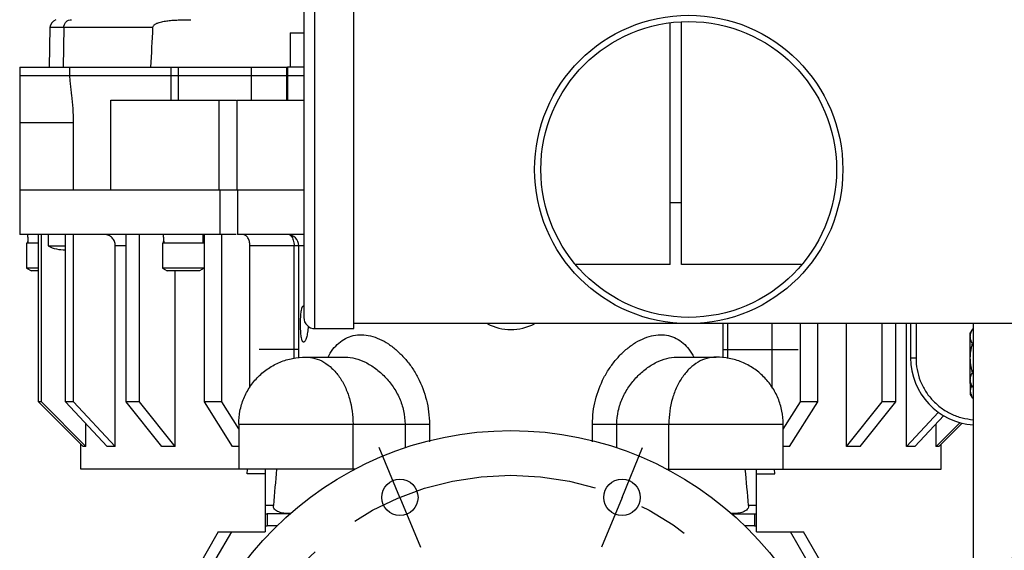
# Model space of a CAD drawing. Header units: inches. Extents: x 0 to 34, y 0 to 22.
# Tile 38 of 164: x 3.7 to 6.5, y 16.3 to 17.8. Entities that reach past the tile are written whole.
import ezdxf

# ---------------------------------------------------------------- set-up
doc = ezdxf.new("R2010")
doc.units = ezdxf.units.IN
doc.header["$LTSCALE"] = 1.87
doc.header["$MEASUREMENT"] = 0
doc.linetypes.add('CENTER', pattern=[0.6, 0.375, -0.075, 0.075, -0.075])
doc.layers.get('0').update_dxf_attribs({"linetype": 'CONTINUOUS'})
for name, color, linetype in [('02___PRT_ALL_AXES', 7, 'CONTINUOUS'), ('3_ALL_AXES', 7, 'CONTINUOUS'), ('5_ALL_CURVES', 7, 'CONTINUOUS'), ('7_ALL_FEATURES', 7, 'CONTINUOUS'), ('DEFAULT_1', 7, 'CENTER')]:
    doc.layers.add(name, color=color, linetype=linetype)
doc.styles.get("Standard").update_dxf_attribs({"font": 'txt', "width": 0.8})
doc.dimstyles.new('DIMSTYLE_4', dxfattribs={"dimtxt": 0.14, "dimasz": 0.156, "dimexe": 0.125, "dimexo": 0.0625, "dimgap": 0.09, "dimtad": 0, "dimtih": 1, "dimtoh": 1, "dimdec": 0, "dimlfac": 4, "dimzin": 4, "dimdsep": 46, "dimtxsty": 'Standard', "dimblk": '_FILLED', "dimblk1": '_FILLED', "dimblk2": '_FILLED', "dimcen": 0.09, "dimadec": 0, "dimazin": 0, "dimtp": 0.5, "dimtm": 0.5, "dimtfac": 1, "dimtdec": 0, "dimtofl": 0, "dimtmove": 0, "dimatfit": 3, "dimldrblk": '_FILLED', "dimfxl": 0, "dimtolj": 1, "dimtzin": 4, "dimarcsym": 0})

# ---------------------------------------------------------------- blocks, each defined once
blk = doc.blocks.new('*D25')
at = {"color": 2, "linetype": 'Continuous'}
for p, q in [((5.9091, 16.0386), (9.9138, 17.6974)), ((5.9091, 15.3689), (9.9138, 13.7101))]:
    blk.add_line(p, q, dxfattribs=at)
for start, end in [(1.5778, 22.5), (337.5, 358.4222)]:
    blk.add_arc((5.1007, 15.7037), 5.0846, start, end, dxfattribs=at)
for points in [[(9.8848, 17.516), (9.7983, 17.6495), (9.8267, 17.493)], [(9.8267, 13.9145), (9.7983, 13.7579), (9.8848, 13.8915)]]:
    blk.add_solid(points, dxfattribs=at)
at = {"color": 2, "linetype": 'Continuous', "insert": (10.1853, 15.7737), "char_height": 0.14, "width": 0.317333, "attachment_point": 2, "line_spacing_factor": 0.9}
blk.add_mtext('45\\Fgdt;{\\Fgdt;~}', dxfattribs=at)
blk = doc.blocks.new('_FILLED')
at = {"color": 0, "linetype": 'ByBlock'}
blk.add_solid([(0, 0), (-1, 0.2), (-1, -0.2)], dxfattribs=at)

msp = doc.modelspace()

# ---------------------------------------------------------------- linework, layer by layer
at = {"color": 7, "linetype": 'Continuous'}
for p, q in [((3.7257, 17.6581), (3.7257, 17.3144)), ((3.7257, 17.6581), (4.4757, 17.6581)), ((4.1493, 17.5656), (4.1493, 17.6581)), ((4.3736, 17.6581), (4.3736, 17.5656)), ((4.4723, 17.6581), (4.4723, 17.5656)), ((4.5207, 17.6581), (4.4757, 17.6581)), ((3.7257, 17.5031), (3.8765, 17.5031)), ((3.7257, 17.3144), (3.8765, 17.3144)), ((4.4937, 16.8431), (4.4937, 17.1581)), ((4.5203, 16.9901), (4.5204, 16.9901)), ((4.5204, 16.9901), (4.5208, 16.9901)), ((5.7078, 16.8431), (5.7078, 16.9404)), ((4.5204, 16.8886), (4.5203, 16.8886)), ((4.6588, 16.5331), (4.6588, 16.6594)), ((4.8043, 16.6594), (4.8043, 16.5925)), ((4.8725, 16.6594), (4.8725, 16.6097)), ((5.329, 16.6097), (5.329, 16.6594)), ((5.3972, 16.5925), (5.3972, 16.6594)), ((5.5427, 16.5331), (5.5427, 16.6594)), ((4.3387, 16.5331), (3.897, 16.5331)), ((4.6656, 16.5331), (4.3387, 16.5331)), ((4.4132, 16.5331), (4.4132, 16.3581)), ((5.5358, 16.5331), (5.8627, 16.5331)), ((5.7882, 16.3581), (5.7882, 16.5331)), ((5.8628, 16.5331), (6.3045, 16.5331)), ((4.4186, 16.4081), (4.4186, 16.3745)), ((4.4824, 16.4081), (4.4186, 16.4081)), ((5.7185, 16.4081), (5.7829, 16.4081)), ((5.7829, 16.4081), (5.7829, 16.3745)), ((4.4465, 16.3745), (4.4186, 16.3745)), ((5.7829, 16.3745), (5.7548, 16.3745)), ((4.2816, 16.3581), (4.2069, 16.2286)), ((4.3185, 16.3581), (4.2751, 16.283)), ((4.2816, 16.3581), (4.4132, 16.3581)), ((5.7882, 16.3581), (5.9198, 16.3581)), ((5.9264, 16.283), (5.883, 16.3581)), ((6.0542, 16.1255), (5.9198, 16.3581))]:
    msp.add_line(p, q, dxfattribs=at)
for centre, radius in [((5.1007, 15.7037), 0.9375), ((4.7898, 16.4544), 0.0508), ((5.4117, 16.4544), 0.0508)]:
    msp.add_circle(centre, radius, dxfattribs=at)
for centre, radius, start, end in [((17.1292, 15.3629), 12.7383, 174.72887, 175.18674), ((-6.9278, 15.3629), 12.7384, 4.81325, 5.27113), ((4.4245, 12.1886), 4.2432, 89.848, 90.1523), ((5.777, 12.1862), 4.2455, 89.8479, 90.1521), ((4.4186, 16.4306), 0.0225, 256.2626, 270), ((5.7829, 16.4306), 0.0225, 270, 283.7372), ((4.4186, 16.4296), 0.0551, 264.4285, 269.9944), ((5.7829, 16.4295), 0.055, 270.009, 275.579)]:
    msp.add_arc(centre, radius, start, end, dxfattribs=at)
for points, knots in [([(3.8765, 17.5031), (3.8765, 17.5162), (3.8755, 17.5418), (3.8723, 17.5731), (3.8695, 17.5968), (3.8676, 17.6132), (3.8662, 17.6285), (3.8657, 17.6382), (3.8657, 17.6429)], [0, 0, 0, 0, 0.279836, 0.547445, 0.673036, 0.791252, 0.900669, 1, 1, 1, 1]), ([(4.5203, 16.8886), (4.5199, 16.8886), (4.5192, 16.8888), (4.5182, 16.8896), (4.5173, 16.8909), (4.5164, 16.8926), (4.5157, 16.8947), (4.5147, 16.8984), (4.5137, 16.9039), (4.5128, 16.9115), (4.5122, 16.9202), (4.5118, 16.9296), (4.5117, 16.9394), (4.5118, 16.9491), (4.5122, 16.9585), (4.5128, 16.9672), (4.5137, 16.9748), (4.5147, 16.9803), (4.5157, 16.984), (4.5164, 16.9861), (4.5173, 16.9878), (4.5182, 16.9891), (4.5192, 16.9899), (4.5199, 16.9901), (4.5203, 16.9901)], [0, 0, 0, 0, 0.009935, 0.021453, 0.035805, 0.053596, 0.075034, 0.100121, 0.160762, 0.2338, 0.316758, 0.40661, 0.499999, 0.593386, 0.683236, 0.766198, 0.839236, 0.899875, 0.924963, 0.946402, 0.964194, 0.978546, 0.990065, 1, 1, 1, 1]), ([(4.533, 16.9333), (4.5329, 16.9303), (4.5325, 16.9245), (4.5315, 16.9161), (4.5302, 16.9085), (4.5285, 16.9018), (4.5267, 16.8964), (4.525, 16.8928), (4.5235, 16.8906), (4.5222, 16.8893), (4.5211, 16.8886), (4.5204, 16.8886)], [0, 0, 0, 0, 0.187013, 0.364667, 0.527772, 0.671577, 0.792142, 0.88665, 0.923833, 0.95453, 1, 1, 1, 1]), ([(4.4834, 16.4088), (4.4785, 16.4089), (4.4712, 16.4093), (4.4616, 16.4105), (4.4545, 16.4121), (4.4476, 16.4147), (4.4414, 16.4186), (4.4374, 16.4234), (4.4358, 16.428), (4.4357, 16.4305), (4.4358, 16.4317)], [0, 0, 0, 0, 0.249853, 0.374811, 0.49978, 0.624751, 0.749706, 0.874483, 0.937322, 1, 1, 1, 1]), ([(5.7657, 16.4317), (5.7659, 16.4293), (5.7648, 16.4242), (5.7599, 16.4185), (5.7536, 16.4146), (5.7467, 16.4121), (5.7395, 16.4105), (5.7323, 16.4095), (5.7249, 16.409), (5.72, 16.4089), (5.7176, 16.4088)], [0, 0, 0, 0, 0.12489, 0.249897, 0.374943, 0.499975, 0.625001, 0.750015, 0.875009, 1, 1, 1, 1])]:
    msp.add_open_spline(points, degree=3, knots=knots, dxfattribs=at)
at = {"layer": '02___PRT_ALL_AXES', "color": 7, "linetype": 'Continuous'}
for p, q in [((4.6613, 16.9265), (4.6613, 19.3169)), ((4.5521, 16.9264), (4.6613, 16.9264)), ((6.6108, 16.9404), (4.6613, 16.9404))]:
    msp.add_line(p, q, dxfattribs=at)
for radius in [0.4313, 0.4138]:
    msp.add_circle((5.5983, 17.3717), radius, dxfattribs=at)
at = {"layer": '3_ALL_AXES', "color": 7, "linetype": 'Continuous'}
for p, q in [((5.5465, 17.1061), (5.5465, 17.7803)), ((5.5777, 17.1061), (5.5777, 17.7834)), ((3.8105, 17.7685), (3.8086, 17.6581)), ((3.8489, 17.7685), (3.8105, 17.7685)), ((3.8657, 17.6428), (3.8657, 17.6581)), ((4.1707, 17.5656), (4.1707, 17.6581)), ((4.4757, 17.6581), (4.4757, 17.5656)), ((3.981, 17.5656), (4.3328, 17.5656)), ((4.3345, 17.3144), (4.3345, 17.5656)), ((4.3345, 17.5656), (4.5208, 17.5656)), ((3.7257, 17.3144), (3.7257, 17.1894)), ((4.3357, 17.3144), (4.3357, 17.1894)), ((5.5777, 17.2779), (5.5465, 17.2779)), ((4.3315, 17.1894), (3.7257, 17.1894)), ((3.7485, 17.1819), (3.7485, 17.1894)), ((3.7485, 17.1659), (3.7485, 17.1702)), ((3.7787, 16.7219), (3.7787, 17.1894)), ((3.7866, 16.7219), (3.7866, 17.1894)), ((3.8056, 17.1894), (3.8053, 17.1581)), ((3.8536, 16.7219), (3.8536, 17.1894)), ((3.8766, 16.7219), (3.8766, 17.1894)), ((4.0233, 16.7219), (4.0233, 17.1894)), ((4.0611, 16.7219), (4.0611, 17.1894)), ((4.1283, 17.1819), (4.1283, 17.1894)), ((4.1283, 17.1659), (4.1283, 17.1702)), ((4.2391, 17.1659), (4.2391, 17.1894)), ((4.2427, 16.7219), (4.2427, 17.1894)), ((4.2914, 16.7219), (4.2914, 17.1894)), ((4.5208, 17.1894), (4.3357, 17.1894)), ((3.7452, 17.1659), (3.7452, 17.0956)), ((3.8053, 17.1581), (3.8536, 17.1581)), ((3.9932, 16.5965), (3.9932, 17.1581)), ((4.0233, 17.1581), (3.9932, 17.1581)), ((4.1251, 17.1659), (4.1251, 17.0956)), ((4.2423, 17.1659), (4.2423, 17.0956)), ((4.2427, 17.1581), (4.2423, 17.1581)), ((4.3701, 16.7611), (4.3701, 17.1581)), ((4.5208, 17.1581), (4.3701, 17.1581)), ((4.507, 16.8447), (4.507, 17.1581)), ((3.7452, 17.0956), (3.7588, 17.0877)), ((3.7787, 17.0956), (3.7452, 17.0956)), ((3.7787, 17.0877), (3.7588, 17.0877)), ((4.1251, 17.0956), (4.1386, 17.0877)), ((4.2423, 17.0956), (4.1251, 17.0956)), ((4.2288, 17.0877), (4.1386, 17.0877)), ((4.161, 16.5965), (4.161, 17.0877)), ((4.2423, 17.0956), (4.2288, 17.0877)), ((5.5465, 17.1061), (5.2837, 17.1061)), ((5.913, 17.1061), (5.5777, 17.1061)), ((5.6945, 16.8447), (5.6945, 16.9404)), ((5.8321, 16.7601), (5.8321, 16.9404)), ((5.9108, 16.7219), (5.9108, 16.9404)), ((5.9595, 16.7219), (5.9595, 16.9404)), ((6.0403, 16.5965), (6.0403, 16.9404)), ((6.1402, 16.7219), (6.1402, 16.9404)), ((6.178, 16.7219), (6.178, 16.9404)), ((6.2082, 16.5965), (6.2082, 16.9404)), ((6.2195, 16.9404), (6.2195, 16.8444)), ((6.2345, 16.9404), (6.2345, 16.8438)), ((6.3928, 16.9252), (6.3865, 16.9143)), ((6.3955, 16.9252), (6.3928, 16.9252)), ((6.3865, 16.7737), (6.3865, 16.9143)), ((6.3955, 16.8846), (6.3928, 16.8846)), ((4.5262, 16.8469), (4.637, 16.8469)), ((5.5644, 16.8469), (5.6753, 16.8469)), ((6.3955, 16.8034), (6.3928, 16.8034)), ((6.3928, 16.7628), (6.3865, 16.7737)), ((6.3872, 16.7424), (6.3872, 16.7724)), ((6.3955, 16.7628), (6.3928, 16.7628)), ((6.3935, 16.7316), (6.3872, 16.7424)), ((6.3955, 16.7316), (6.3935, 16.7316)), ((3.9031, 16.5965), (3.7787, 16.7219)), ((3.7866, 16.7219), (3.7787, 16.7219)), ((3.911, 16.5965), (3.7866, 16.7219)), ((3.9702, 16.5965), (3.8536, 16.7219)), ((3.8766, 16.7219), (3.8536, 16.7219)), ((3.9932, 16.5965), (3.8766, 16.7219)), ((4.1232, 16.5965), (4.0233, 16.7219)), ((4.0611, 16.7219), (4.0233, 16.7219)), ((4.161, 16.5965), (4.0611, 16.7219)), ((4.3214, 16.5965), (4.2427, 16.7219)), ((4.2914, 16.7219), (4.2427, 16.7219)), ((4.3387, 16.6464), (4.2914, 16.7219)), ((5.8628, 16.6453), (5.9108, 16.7219)), ((5.8807, 16.5965), (5.9595, 16.7219)), ((5.9595, 16.7219), (5.9108, 16.7219)), ((6.0403, 16.5965), (6.1402, 16.7219)), ((6.0781, 16.5965), (6.178, 16.7219)), ((6.178, 16.7219), (6.1402, 16.7219)), ((6.2082, 16.5965), (6.2979, 16.6929)), ((6.2312, 16.5965), (6.3124, 16.6838)), ((3.911, 16.5965), (3.911, 16.6602)), ((4.3387, 16.6594), (4.3387, 16.5331)), ((4.3387, 16.6594), (4.8725, 16.6594)), ((5.329, 16.6594), (5.8628, 16.6594)), ((5.8628, 16.5331), (5.8628, 16.6594)), ((6.2905, 16.5965), (6.3577, 16.6642)), ((6.2905, 16.5965), (6.2905, 16.6602)), ((6.2984, 16.5965), (6.3636, 16.6622)), ((3.897, 16.5331), (3.897, 16.6026)), ((6.3045, 16.5331), (6.3045, 16.6026)), ((4.3626, 16.5206), (4.363, 16.5331)), ((4.4132, 16.5206), (4.3626, 16.5206)), ((5.7882, 16.5206), (5.8389, 16.5206)), ((5.8389, 16.5206), (5.8385, 16.5331))]:
    msp.add_line(p, q, dxfattribs=at)
at = {"layer": '3_ALL_AXES', "color": 4, "linetype": 'Continuous'}
msp.add_line((4.5208, 17.6331), (3.7257, 17.6331), dxfattribs=at)
at = {"layer": '3_ALL_AXES', "color": 7, "linetype": 'Continuous'}
for centre, radius, start, end in [((3.833, 17.7681), 0.0225, 105.1182, 179), ((4.4757, 17.1581), 0.0312, 0, 90), ((4.477, 17.1788), 0.0107, 57.133, 63.8715), ((3.8481, 17.2345), 0.0875, 240.7533, 273.6639), ((6.4249, 16.9033), 0.0386, 162.4411, 163.8781), ((6.407, 16.8444), 0.1875, 179.9941, 266.4593), ((6.4248, 16.7847), 0.0385, 196.1257, 197.4513), ((6.4256, 16.7535), 0.0385, 196.1257, 197.4513)]:
    msp.add_arc(centre, radius, start, end, dxfattribs=at)
for major_axis, ratio, start_param, end_param in [((-1.2013, 1.2013), 0.06344, -0.089319, -0.037392), ((-1.1825, 1.1825), 0.190579, -0.214284, -0.162358), ((-1.1409, 1.1409), 0.33644, -0.350507, -0.298581), ((-1.0859, 1.0859), 0.478476, -0.43903, -0.420317), ((1.086, 1.086), 0.478047, 0.419968, 0.439375), ((1.1409, 1.1409), 0.336537, 0.298668, 0.350595), ((1.1825, 1.1825), 0.190579, 0.162358, 0.214284), ((1.2013, 1.2013), 0.06344, 0.037392, 0.089319)]:
    msp.add_ellipse((5.1007, 15.3931), major_axis=major_axis, ratio=ratio, start_param=start_param, end_param=end_param, dxfattribs=at)
for points, knots in [([(3.8489, 17.7685), (3.849, 17.7714), (3.8502, 17.7772), (3.8552, 17.7846), (3.8625, 17.7895), (3.8683, 17.7906), (3.8711, 17.7906)], [0, 0, 0, 0, 0.251757, 0.502473, 0.751745, 1, 1, 1, 1]), ([(3.9932, 17.1581), (3.9932, 17.1622), (3.9918, 17.1703), (3.9854, 17.1807), (3.9757, 17.1877), (3.968, 17.1894), (3.9642, 17.1894)], [0, 0, 0, 0, 0.258327, 0.511855, 0.758441, 1, 1, 1, 1]), ([(4.3701, 17.1581), (4.3701, 17.1621), (4.3692, 17.1698), (4.3657, 17.1787), (4.3616, 17.1841), (4.3582, 17.1871), (4.3544, 17.1889), (4.3517, 17.1894), (4.3505, 17.1894)], [0, 0, 0, 0, 0.29871, 0.571166, 0.692406, 0.802771, 0.904029, 1, 1, 1, 1]), ([(4.4828, 17.1878), (4.4831, 17.1877), (4.4842, 17.1869), (4.4851, 17.186), (4.4858, 17.1852)], [0, 0, 0, 0, 0.236251, 1, 1, 1, 1]), ([(4.4858, 17.1852), (4.4871, 17.1837), (4.4894, 17.18), (4.4918, 17.1736), (4.4933, 17.1661), (4.4937, 17.1608), (4.4937, 17.1581)], [0, 0, 0, 0, 0.207151, 0.449055, 0.717447, 1, 1, 1, 1]), ([(6.3881, 16.9149), (6.3884, 16.9158), (6.3896, 16.9193), (6.3913, 16.9227), (6.3928, 16.9252)], [0, 0, 0, 0, 0.243685, 1, 1, 1, 1]), ([(4.5887, 16.8469), (4.5927, 16.8545), (4.6016, 16.8686), (4.6181, 16.8865), (4.6375, 16.8999), (4.6595, 16.908), (4.6834, 16.9103), (4.7084, 16.9068), (4.7337, 16.8978), (4.7586, 16.8838), (4.7823, 16.8655), (4.8043, 16.8432), (4.8241, 16.8178), (4.8468, 16.7799), (4.8628, 16.7377), (4.8711, 16.6934), (4.8725, 16.6707), (4.8725, 16.6594)], [0, 0, 0, 0, 0.055607, 0.107862, 0.157918, 0.207512, 0.258596, 0.312732, 0.370696, 0.4325, 0.497677, 0.565573, 0.635537, 0.707008, 0.852501, 0.926151, 1, 1, 1, 1]), ([(5.329, 16.6594), (5.329, 16.6707), (5.3304, 16.6934), (5.3386, 16.7377), (5.3547, 16.7799), (5.3774, 16.8178), (5.3971, 16.8432), (5.4191, 16.8655), (5.4429, 16.8838), (5.4678, 16.8978), (5.4931, 16.9068), (5.5181, 16.9103), (5.542, 16.908), (5.564, 16.8999), (5.5834, 16.8865), (5.5999, 16.8686), (5.6087, 16.8545), (5.6128, 16.8469)], [0, 0, 0, 0, 0.073849, 0.147499, 0.292992, 0.364463, 0.434427, 0.502323, 0.5675, 0.629304, 0.687268, 0.741404, 0.792488, 0.842082, 0.892138, 0.944393, 1, 1, 1, 1]), ([(6.3865, 16.9049), (6.3865, 16.9064), (6.3867, 16.9095), (6.3874, 16.9125), (6.3878, 16.914)], [0, 0, 0, 0, 0.496127, 1, 1, 1, 1]), ([(6.3928, 16.8846), (6.3918, 16.8862), (6.3901, 16.8895), (6.3881, 16.8945), (6.3868, 16.8997), (6.3865, 16.9032), (6.3865, 16.9049)], [0, 0, 0, 0, 0.261635, 0.514488, 0.759589, 1, 1, 1, 1]), ([(6.3865, 16.844), (6.3865, 16.8474), (6.3868, 16.8543), (6.3881, 16.8645), (6.3901, 16.8746), (6.3918, 16.8813), (6.3928, 16.8846)], [0, 0, 0, 0, 0.249997, 0.499993, 0.749996, 1, 1, 1, 1]), ([(4.3387, 16.6594), (4.3387, 16.6716), (4.3411, 16.6962), (4.3519, 16.7316), (4.3693, 16.7642), (4.3928, 16.7928), (4.4214, 16.8163), (4.454, 16.8337), (4.4894, 16.8444), (4.514, 16.8469), (4.5262, 16.8469)], [0, 0, 0, 0, 0.125001, 0.250032, 0.375014, 0.500002, 0.624992, 0.749977, 0.875003, 1, 1, 1, 1]), ([(4.5262, 16.8469), (4.5349, 16.8469), (4.5527, 16.8443), (4.578, 16.8333), (4.6011, 16.8156), (4.6212, 16.7919), (4.6375, 16.7634), (4.6539, 16.7195), (4.6588, 16.6835), (4.6588, 16.6594)], [0, 0, 0, 0, 0.103363, 0.210479, 0.324205, 0.446029, 0.57605, 0.71321, 1, 1, 1, 1]), ([(4.637, 16.8469), (4.6463, 16.8468), (4.6659, 16.8439), (4.6945, 16.8327), (4.7226, 16.8152), (4.7488, 16.7921), (4.7717, 16.7642), (4.7897, 16.7321), (4.8015, 16.6967), (4.8043, 16.6718), (4.8043, 16.6594)], [0, 0, 0, 0, 0.101579, 0.213715, 0.334787, 0.462315, 0.594045, 0.728281, 0.863858, 1, 1, 1, 1]), ([(5.3972, 16.6594), (5.3972, 16.6718), (5.3999, 16.6967), (5.4117, 16.7321), (5.4298, 16.7642), (5.4527, 16.7921), (5.4789, 16.8152), (5.507, 16.8327), (5.5356, 16.8439), (5.5552, 16.8468), (5.5644, 16.8469)], [0, 0, 0, 0, 0.136142, 0.271719, 0.405955, 0.537685, 0.665213, 0.786285, 0.898422, 1, 1, 1, 1]), ([(5.6753, 16.8469), (5.6666, 16.8469), (5.6487, 16.8443), (5.6235, 16.8333), (5.6004, 16.8156), (5.5803, 16.7919), (5.5639, 16.7634), (5.5475, 16.7195), (5.5427, 16.6835), (5.5427, 16.6594)], [0, 0, 0, 0, 0.103363, 0.210479, 0.324205, 0.446029, 0.57605, 0.71321, 1, 1, 1, 1]), ([(5.8628, 16.6594), (5.8628, 16.6716), (5.8603, 16.6962), (5.8496, 16.7316), (5.8322, 16.7642), (5.8087, 16.7928), (5.7801, 16.8163), (5.7475, 16.8337), (5.7121, 16.8444), (5.6875, 16.8469), (5.6753, 16.8469)], [0, 0, 0, 0, 0.125001, 0.250032, 0.375014, 0.500002, 0.624992, 0.749977, 0.875003, 1, 1, 1, 1]), ([(6.2345, 16.8438), (6.2335, 16.8438), (6.2316, 16.8439), (6.2288, 16.8439), (6.2263, 16.8439), (6.224, 16.844), (6.2224, 16.8441), (6.2213, 16.8441), (6.2207, 16.8442), (6.2202, 16.8442), (6.2198, 16.8443), (6.2196, 16.8443), (6.2195, 16.8443), (6.2195, 16.8444)], [0, 0, 0, 0, 0.193622, 0.381337, 0.55447, 0.70571, 0.829853, 0.880201, 0.922043, 0.955112, 0.979175, 0.994053, 1, 1, 1, 1]), ([(6.2345, 16.8438), (6.2345, 16.8331), (6.2365, 16.8114), (6.2456, 16.7802), (6.2603, 16.7511), (6.2802, 16.7253), (6.3046, 16.7038), (6.3326, 16.6871), (6.3632, 16.6759), (6.3847, 16.6725), (6.3954, 16.6717)], [0, 0, 0, 0, 0.124942, 0.249929, 0.374891, 0.49988, 0.624881, 0.749894, 0.874912, 1, 1, 1, 1]), ([(6.3928, 16.8034), (6.3918, 16.8067), (6.3901, 16.8133), (6.3881, 16.8235), (6.3868, 16.8337), (6.3865, 16.8406), (6.3865, 16.844)], [0, 0, 0, 0, 0.250004, 0.500007, 0.750004, 1, 1, 1, 1]), ([(6.3865, 16.7831), (6.3865, 16.7848), (6.3868, 16.7883), (6.3881, 16.7935), (6.3901, 16.7985), (6.3918, 16.8018), (6.3928, 16.8034)], [0, 0, 0, 0, 0.24041, 0.485511, 0.738365, 1, 1, 1, 1]), ([(6.3878, 16.774), (6.3874, 16.7755), (6.3867, 16.7785), (6.3865, 16.7816), (6.3865, 16.7831)], [0, 0, 0, 0, 0.503875, 1, 1, 1, 1]), ([(6.3872, 16.7519), (6.3872, 16.7531), (6.3874, 16.7556), (6.3883, 16.7605), (6.3896, 16.7641), (6.3906, 16.7665)], [0, 0, 0, 0, 0.244429, 0.491436, 1, 1, 1, 1]), ([(6.3928, 16.7628), (6.3923, 16.7636), (6.3905, 16.767), (6.3889, 16.7705), (6.3881, 16.7732)], [0, 0, 0, 0, 0.256776, 1, 1, 1, 1]), ([(6.3886, 16.7428), (6.3881, 16.7442), (6.3875, 16.7473), (6.3872, 16.7503), (6.3872, 16.7519)], [0, 0, 0, 0, 0.503875, 1, 1, 1, 1]), ([(6.3935, 16.7316), (6.393, 16.7324), (6.3912, 16.7357), (6.3897, 16.7392), (6.3888, 16.7419)], [0, 0, 0, 0, 0.256776, 1, 1, 1, 1])]:
    msp.add_open_spline(points, degree=3, knots=knots, dxfattribs=at)
at = {"layer": '5_ALL_CURVES', "color": 40, "linetype": 'Continuous'}
for p, q in [((4.507, 16.8682), (4.3961, 16.8682)), ((5.6944, 16.8682), (5.9048, 16.8682))]:
    msp.add_line(p, q, dxfattribs=at)
at = {"layer": '7_ALL_FEATURES', "color": 7, "linetype": 'Continuous'}
for p, q in [((4.5521, 16.9264), (4.5521, 19.3169)), ((4.5208, 19.2857), (4.5208, 16.9577)), ((3.8105, 17.7685), (3.8086, 17.6581)), ((3.8489, 17.7685), (3.8471, 17.6581)), ((4.098, 17.7685), (3.8489, 17.7685)), ((4.4831, 17.7537), (4.4831, 17.6581)), ((4.4831, 17.7537), (4.5208, 17.7537)), ((3.981, 17.3144), (3.981, 17.5656)), ((4.2845, 17.3144), (4.2845, 17.5656)), ((3.8765, 17.3144), (3.8765, 17.5031)), ((3.8765, 17.3144), (4.3339, 17.3144)), ((4.2856, 17.3144), (4.2856, 17.1894)), ((4.3345, 17.3144), (4.5208, 17.3144)), ((3.7485, 17.1702), (3.7485, 17.1659)), ((4.1283, 17.1702), (4.1284, 17.1659)), ((3.7452, 17.1659), (3.7452, 17.0956)), ((3.7787, 17.1659), (3.7452, 17.1659)), ((4.1251, 17.1659), (4.1251, 17.0956)), ((4.2423, 17.1659), (4.1251, 17.1659)), ((4.2423, 17.1659), (4.2423, 17.0956)), ((6.3955, 16.13), (6.3955, 16.9404))]:
    msp.add_line(p, q, dxfattribs=at)
for centre, radius, start, end in [((54.3007, 15.0599), 50.2758, 176.9117, 177.03768), ((4.5521, 16.9577), 0.0312, 180, 270), ((5.1007, 17.0644), 0.1406, 242.0538, 297.9462)]:
    msp.add_arc(centre, radius, start, end, dxfattribs=at)
for centre, start_param, end_param in [((3.8039, 17.1819), 1.570802, 1.739246), ((3.8039, 17.1702), 1.508883, 1.570751), ((4.1837, 17.1819), 1.570802, 1.739246), ((4.1837, 17.1702), 1.508883, 1.570751)]:
    msp.add_ellipse(centre, major_axis=(0, 0.0959), ratio=0.57735, start_param=start_param, end_param=end_param, dxfattribs=at)
msp.add_open_spline([(4.098, 17.7685), (4.0981, 17.7697), (4.0988, 17.772), (4.101, 17.7748), (4.1038, 17.7771), (4.1068, 17.779), (4.1099, 17.7805), (4.1143, 17.7823), (4.1199, 17.784), (4.1268, 17.7857), (4.1338, 17.7869), (4.1408, 17.7878), (4.1502, 17.7888), (4.1619, 17.7896), (4.1761, 17.7901), (4.1902, 17.7904), (4.1996, 17.7904), (4.2043, 17.7905)], degree=3, knots=[0, 0, 0, 0, 0.031294, 0.062623, 0.093921, 0.125185, 0.156439, 0.187694, 0.250175, 0.31266, 0.375147, 0.437634, 0.50012, 0.625087, 0.750057, 0.875029, 1, 1, 1, 1], dxfattribs=at)
at = {"layer": 'DEFAULT_1', "color": 7, "linetype": 'CENTER'}
for p, q in [((4.7898, 16.4544), (4.7321, 16.5937)), ((5.4117, 16.4544), (5.4694, 16.5937)), ((4.7898, 16.4544), (4.8475, 16.3151)), ((5.4117, 16.4544), (5.354, 16.3151))]:
    msp.add_line(p, q, dxfattribs=at)
msp.add_circle((5.1007, 15.7037), 0.8125, dxfattribs=at)

# ---------------------------------------------------------------- dimensions: what is measured, and where the dimension line sits
at = {"color": 2, "linetype": 'Continuous'}
dim = msp.add_angular_dim_2l(base=(10.1853, 15.7037), line1=((9.9138, 13.7101), (5.9091, 15.3689)), line2=((5.9091, 16.0386), (9.9138, 17.6974)), dimstyle='DIMSTYLE_4', dxfattribs=at)
dim.commit()
dim.dimension.update_dxf_attribs({"geometry": '*D25', "text_midpoint": (10.1853, 15.7037), "dimtype": 162})

doc.saveas('drawing.dxf')
